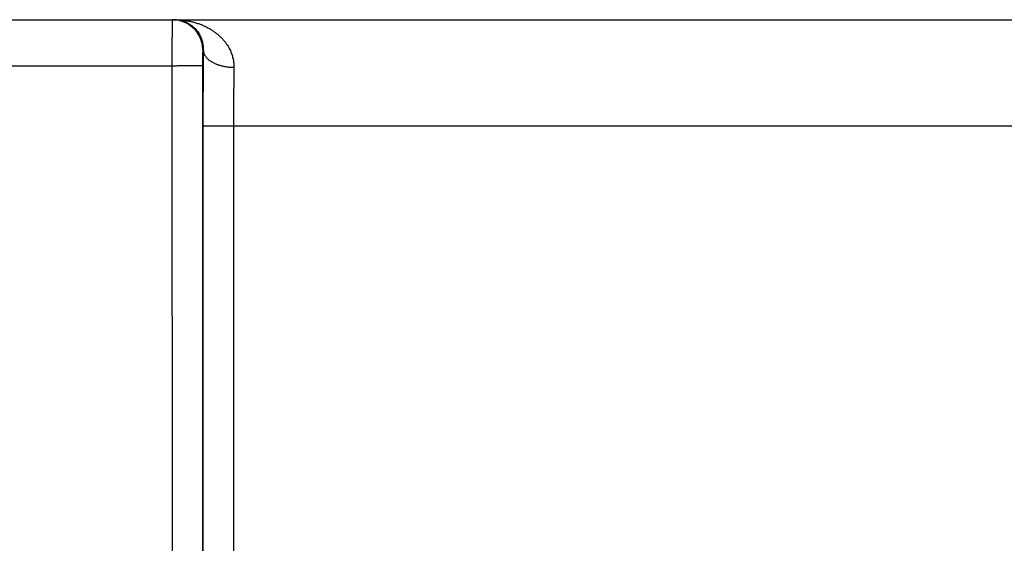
# Model space of a CAD drawing. Header units: inches. Extents: x 0 to 34, y 0 to 22.
# Tile 17 of 105: x 13.33 to 13.974, y 10.619 to 10.961. Entities that reach past the tile are written whole.
import ezdxf

# ---------------------------------------------------------------- set-up
doc = ezdxf.new("R2010")
doc.units = ezdxf.units.IN
doc.header["$LTSCALE"] = 1.87
doc.header["$MEASUREMENT"] = 0
doc.layers.get('0').update_dxf_attribs({"linetype": 'CONTINUOUS'})

msp = doc.modelspace()

# ---------------------------------------------------------------- linework, layer by layer
at = {"color": 7, "linetype": 'CONTINUOUS'}
for p, q in [((13.20025, 10.96107), (20.97425, 10.96107)), ((13.45025, 10.94107), (13.4499, 10.94107)), ((13.42973, 10.93081), (13.24901, 10.93081)), ((13.42973, 10.93081), (13.42982, 10.35547)), ((13.44973, 10.93099), (13.44981, 10.35565)), ((13.44998, 10.89186), (13.4499, 10.35573)), ((13.46998, 10.89169), (13.4699, 10.35556)), ((13.46998, 10.89169), (14.07045, 10.89169))]:
    msp.add_line(p, q, dxfattribs=at)
for points, knots in [([(13.4299, 10.96107), (13.42989, 10.96107), (13.4299, 10.96099), (13.42988, 10.9609), (13.42988, 10.96069), (13.42987, 10.96043), (13.42986, 10.96008), (13.42985, 10.95966), (13.42984, 10.95916), (13.42983, 10.95859), (13.42983, 10.95795), (13.42982, 10.95724), (13.42981, 10.95646), (13.4298, 10.95562), (13.4298, 10.95471), (13.42979, 10.95374), (13.42978, 10.95271), (13.42978, 10.95163), (13.42977, 10.95049), (13.42976, 10.9493), (13.42976, 10.94806), (13.42975, 10.94679), (13.42975, 10.94547), (13.42975, 10.94411), (13.42974, 10.94272), (13.42974, 10.9413), (13.42974, 10.93985), (13.42973, 10.93838), (13.42973, 10.93689), (13.42973, 10.93538), (13.42973, 10.93386), (13.42973, 10.93234), (13.42973, 10.93132), (13.42973, 10.93081)], [0, 0, 0, 0, 0.001319, 0.005183, 0.011598, 0.02055, 0.032015, 0.045965, 0.062375, 0.081207, 0.102404, 0.125906, 0.151659, 0.179605, 0.209666, 0.24175, 0.275775, 0.311666, 0.349325, 0.388628, 0.429459, 0.471729, 0.515349, 0.560219, 0.606233, 0.653262, 0.701165, 0.749817, 0.799105, 0.848903, 0.899076, 0.949488, 1, 1, 1, 1]), ([(13.4499, 10.94107), (13.4499, 10.94145), (13.44988, 10.9422), (13.44979, 10.94331), (13.44963, 10.94443), (13.44941, 10.94553), (13.44913, 10.94661), (13.44879, 10.94768), (13.44839, 10.94873), (13.44793, 10.94976), (13.44741, 10.95075), (13.44684, 10.95172), (13.44622, 10.95265), (13.44555, 10.95355), (13.44482, 10.95441), (13.44405, 10.95522), (13.44324, 10.95599), (13.44238, 10.95672), (13.44148, 10.95739), (13.44055, 10.95802), (13.43958, 10.95859), (13.43858, 10.9591), (13.43756, 10.95956), (13.43651, 10.95996), (13.43544, 10.9603), (13.43436, 10.96058), (13.43326, 10.9608), (13.43214, 10.96096), (13.43103, 10.96105), (13.43028, 10.96107), (13.4299, 10.96107)], [0, 0, 0, 0, 0.035717, 0.071434, 0.107151, 0.142868, 0.178585, 0.214301, 0.250018, 0.285734, 0.32145, 0.357165, 0.392881, 0.428596, 0.46431, 0.500025, 0.535739, 0.571453, 0.607166, 0.64288, 0.678593, 0.714305, 0.750018, 0.78573, 0.821442, 0.857154, 0.892865, 0.928577, 0.964289, 1, 1, 1, 1]), ([(13.43154, 10.96107), (13.43244, 10.96107), (13.43424, 10.96102), (13.43692, 10.9608), (13.43956, 10.96043), (13.44214, 10.95993), (13.44465, 10.95929), (13.44706, 10.95852), (13.44937, 10.95765), (13.45157, 10.95667), (13.45364, 10.9556), (13.45559, 10.95445), (13.4574, 10.95324), (13.45908, 10.95197), (13.46062, 10.95066), (13.46203, 10.94931), (13.46331, 10.94793), (13.46447, 10.94653), (13.4655, 10.94512), (13.46642, 10.94371), (13.46722, 10.94229), (13.46792, 10.94087), (13.46852, 10.93947), (13.46902, 10.93807), (13.46943, 10.93669), (13.46975, 10.93531), (13.46999, 10.93396), (13.47015, 10.93261), (13.47024, 10.93128), (13.47025, 10.9304), (13.47024, 10.92996)], [0, 0, 0, 0, 0.049108, 0.097936, 0.14632, 0.1941, 0.241093, 0.287109, 0.331987, 0.375633, 0.417956, 0.458902, 0.498464, 0.536623, 0.573389, 0.608814, 0.642935, 0.675802, 0.707487, 0.738065, 0.767603, 0.796176, 0.823871, 0.850769, 0.876942, 0.902472, 0.927448, 0.951962, 0.976111, 1, 1, 1, 1]), ([(13.43154, 10.96107), (13.43215, 10.96107), (13.43337, 10.96101), (13.43517, 10.96074), (13.43692, 10.96028), (13.4386, 10.95967), (13.44019, 10.9589), (13.44168, 10.958), (13.44304, 10.95699), (13.44428, 10.95589), (13.44539, 10.95472), (13.44638, 10.9535), (13.44723, 10.95224), (13.44797, 10.95095), (13.44859, 10.94966), (13.44909, 10.94837), (13.4495, 10.9471), (13.44981, 10.94584), (13.45004, 10.94461), (13.45018, 10.9434), (13.45025, 10.94223), (13.45025, 10.94145), (13.45025, 10.94107)], [0, 0, 0, 0, 0.059945, 0.119633, 0.178916, 0.237608, 0.295432, 0.352229, 0.407829, 0.46213, 0.515029, 0.56645, 0.616377, 0.664763, 0.711652, 0.757034, 0.800917, 0.843346, 0.884366, 0.924075, 0.96258, 1, 1, 1, 1]), ([(13.4499, 10.94107), (13.44989, 10.94107), (13.44989, 10.94103), (13.44987, 10.94098), (13.44987, 10.94087), (13.44985, 10.94072), (13.44984, 10.94053), (13.44983, 10.9403), (13.44982, 10.94002), (13.44981, 10.93971), (13.4498, 10.93936), (13.44979, 10.93898), (13.44978, 10.93856), (13.44978, 10.93811), (13.44977, 10.93762), (13.44976, 10.93711), (13.44975, 10.93658), (13.44975, 10.93601), (13.44974, 10.93543), (13.44974, 10.93483), (13.44973, 10.93421), (13.44973, 10.93358), (13.44973, 10.93293), (13.44973, 10.93229), (13.44973, 10.93164), (13.44973, 10.9312), (13.44973, 10.93099)], [0, 0, 0, 0, 0.002366, 0.008754, 0.019334, 0.034137, 0.053126, 0.076206, 0.103262, 0.13417, 0.168801, 0.207008, 0.248646, 0.293547, 0.341488, 0.392219, 0.445516, 0.501197, 0.559069, 0.618916, 0.680428, 0.743247, 0.806994, 0.871285, 0.935744, 1, 1, 1, 1]), ([(13.45025, 10.94107), (13.45023, 10.9401), (13.45021, 10.93813), (13.45018, 10.93514), (13.45015, 10.93208), (13.45013, 10.92895), (13.4501, 10.92576), (13.45008, 10.92252), (13.45006, 10.91923), (13.45004, 10.91589), (13.45003, 10.91252), (13.45001, 10.90912), (13.45, 10.9057), (13.44999, 10.90225), (13.44999, 10.89879), (13.44998, 10.89533), (13.44998, 10.89302), (13.44998, 10.89186)], [0, 0, 0, 0, 0.05925, 0.12005, 0.182303, 0.2459, 0.310726, 0.376663, 0.443593, 0.51139, 0.579928, 0.649088, 0.718748, 0.78879, 0.859092, 0.929535, 1, 1, 1, 1]), ([(13.45025, 10.94107), (13.45025, 10.94087), (13.45028, 10.94045), (13.45039, 10.93984), (13.45056, 10.93922), (13.4508, 10.93861), (13.45109, 10.93802), (13.45144, 10.93743), (13.45185, 10.93685), (13.45231, 10.93628), (13.45284, 10.93573), (13.45341, 10.9352), (13.45404, 10.93468), (13.45471, 10.93419), (13.45544, 10.93371), (13.45621, 10.93326), (13.45702, 10.93284), (13.45788, 10.93243), (13.45877, 10.93206), (13.45969, 10.93171), (13.46065, 10.93139), (13.46164, 10.93111), (13.46266, 10.93085), (13.4637, 10.93062), (13.46476, 10.93043), (13.46583, 10.93027), (13.46692, 10.93014), (13.46802, 10.93004), (13.46913, 10.92998), (13.46987, 10.92997), (13.47024, 10.92996)], [0, 0, 0, 0, 0.024935, 0.050104, 0.07567, 0.101782, 0.128574, 0.156163, 0.184646, 0.2141, 0.244585, 0.276141, 0.308793, 0.34255, 0.377407, 0.413349, 0.450345, 0.488357, 0.527338, 0.567232, 0.607977, 0.649502, 0.691733, 0.734591, 0.777992, 0.821848, 0.86607, 0.910566, 0.955241, 1, 1, 1, 1]), ([(13.44973, 10.93099), (13.44971, 10.93098), (13.44965, 10.93098), (13.44954, 10.93096), (13.44937, 10.93096), (13.44914, 10.93095), (13.44885, 10.93094), (13.4485, 10.93093), (13.44809, 10.93092), (13.44762, 10.93091), (13.4471, 10.9309), (13.44653, 10.93089), (13.4459, 10.93089), (13.44522, 10.93088), (13.4445, 10.93087), (13.44373, 10.93086), (13.44292, 10.93086), (13.44207, 10.93085), (13.44118, 10.93085), (13.44025, 10.93084), (13.4393, 10.93083), (13.43831, 10.93083), (13.43729, 10.93083), (13.43626, 10.93082), (13.4352, 10.93082), (13.43413, 10.93082), (13.43304, 10.93081), (13.43194, 10.93081), (13.43084, 10.93081), (13.4301, 10.93081), (13.42973, 10.93081)], [0, 0, 0, 0, 0.002552, 0.008147, 0.016787, 0.028448, 0.043095, 0.060686, 0.081165, 0.10447, 0.130531, 0.159266, 0.190587, 0.224399, 0.260596, 0.299069, 0.339698, 0.382358, 0.426918, 0.473242, 0.521186, 0.570604, 0.621342, 0.673245, 0.726154, 0.779905, 0.834334, 0.889272, 0.944551, 1, 1, 1, 1]), ([(13.47024, 10.92996), (13.47023, 10.92915), (13.47021, 10.9275), (13.47017, 10.92499), (13.47014, 10.92242), (13.47012, 10.9198), (13.47009, 10.91714), (13.47007, 10.91442), (13.47005, 10.91167), (13.47003, 10.90888), (13.47001, 10.90606), (13.47, 10.90322), (13.46999, 10.90035), (13.46998, 10.89747), (13.46998, 10.89458), (13.46998, 10.89265), (13.46998, 10.89169)], [0, 0, 0, 0, 0.063898, 0.129438, 0.196499, 0.264966, 0.334722, 0.405647, 0.47762, 0.550514, 0.624203, 0.698557, 0.773444, 0.848736, 0.924302, 1, 1, 1, 1]), ([(13.44998, 10.89186), (13.45, 10.89185), (13.45005, 10.89185), (13.45016, 10.89184), (13.45034, 10.89183), (13.45057, 10.89182), (13.45086, 10.89181), (13.45121, 10.8918), (13.45162, 10.89179), (13.45209, 10.89178), (13.45261, 10.89178), (13.45318, 10.89177), (13.45381, 10.89176), (13.45448, 10.89175), (13.45521, 10.89174), (13.45597, 10.89174), (13.45679, 10.89173), (13.45764, 10.89172), (13.45853, 10.89172), (13.45945, 10.89171), (13.46041, 10.89171), (13.4614, 10.8917), (13.46241, 10.8917), (13.46345, 10.8917), (13.46451, 10.89169), (13.46558, 10.89169), (13.46667, 10.89169), (13.46777, 10.89169), (13.46887, 10.89169), (13.46961, 10.89168), (13.46998, 10.89168)], [0, 0, 0, 0, 0.002552, 0.008148, 0.016787, 0.028448, 0.043096, 0.060687, 0.081167, 0.104472, 0.130533, 0.159268, 0.19059, 0.224402, 0.260599, 0.299072, 0.3397, 0.382361, 0.426921, 0.473244, 0.521189, 0.570606, 0.621344, 0.673247, 0.726156, 0.779907, 0.834335, 0.889272, 0.944551, 1, 1, 1, 1])]:
    msp.add_open_spline(points, degree=3, knots=knots, dxfattribs=at)

doc.saveas('drawing.dxf')
